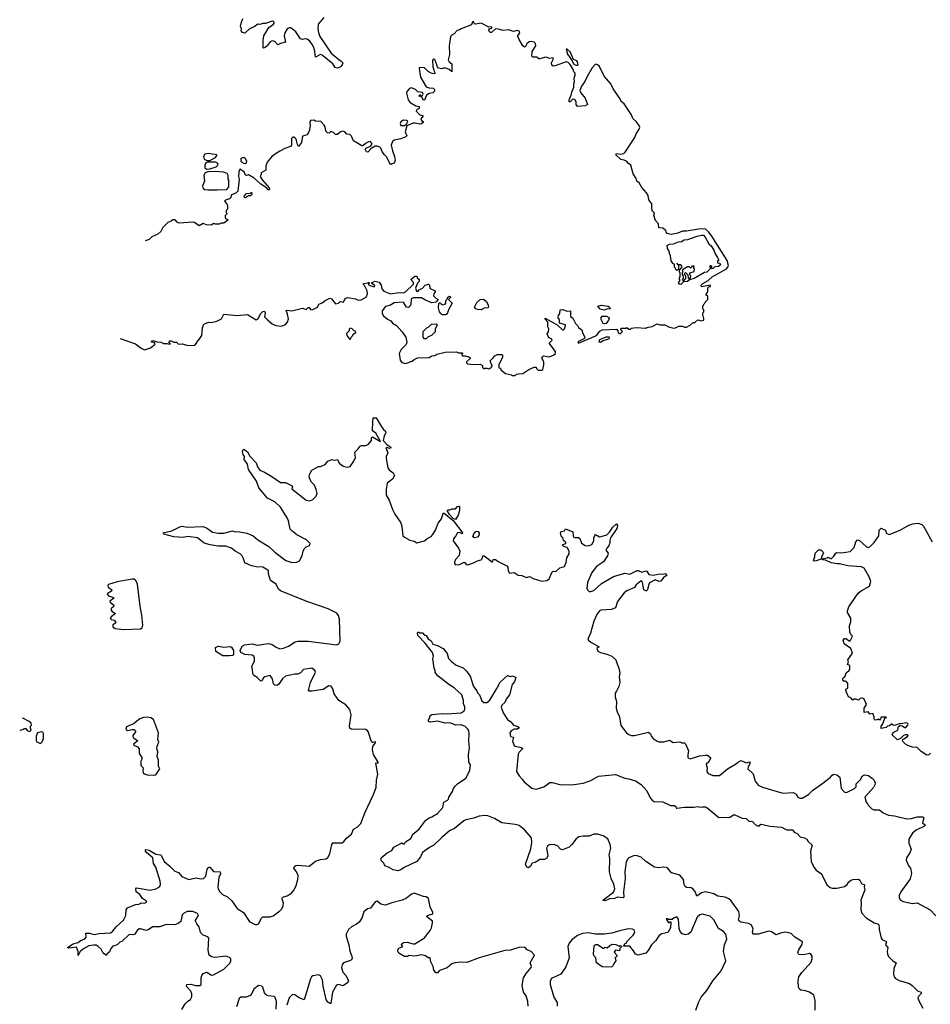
# Model space of a CAD drawing. Extents: x 2240384 to 2404287, y 351326 to 526670.
# Tile 24 of 256: x 2252476 to 2262103, y 404965 to 415372. Entities that reach past the tile are written whole.
import ezdxf

# ---------------------------------------------------------------- set-up
doc = ezdxf.new("R2010")
doc.units = 0

msp = doc.modelspace()

# ---------------------------------------------------------------- linework, layer by layer
at = {"layer": '0CON20XD'}
for points in [[(2257813, 415083), (2257797, 415097), (2257755, 415162), (2257742, 415195), (2257742, 415205), (2257762, 415228), (2257761, 415245), (2257755, 415252), (2257734, 415256), (2257695, 415248), (2257645, 415263), (2257585, 415259), (2257537, 415273), (2257506, 415274), (2257465, 415238), (2257455, 415238), (2257444, 415244), (2257437, 415265), (2257443, 415277), (2257468, 415282), (2257466, 415296), (2257435, 415292), (2257354, 415334), (2257295, 415323), (2257285, 415328), (2257275, 415348), (2257265, 415348), (2257251, 415319), (2257145, 415277), (2257125, 415263), (2257102, 415258), (2257069, 415221), (2257045, 415210), (2257032, 415195), (2257018, 415095), (2257021, 415005), (2257006, 414946), (2257016, 414926), (2257046, 414905), (2257045, 414820), (2257016, 414846), (2256980, 414860), (2256955, 414861), (2256935, 414854), (2256905, 414860), (2256894, 414875), (2256869, 414945), (2256855, 414957), (2256840, 414945), (2256844, 414874), (2256857, 414827), (2256870, 414805), (2256855, 414800), (2256825, 414808), (2256796, 414826), (2256755, 414862), (2256702, 414868), (2256698, 414855), (2256712, 414765), (2256775, 414663), (2256805, 414650), (2256848, 414648), (2256860, 414635), (2256863, 414615), (2256845, 414600), (2256805, 414591), (2256778, 414575), (2256755, 414520), (2256745, 414520), (2256725, 414560), (2256715, 414558), (2256698, 414565), (2256705, 414582), (2256725, 414568), (2256735, 414570), (2256741, 414585), (2256734, 414604), (2256685, 414608), (2256660, 414635), (2256635, 414646), (2256615, 414650), (2256596, 414644), (2256573, 414615), (2256567, 414595), (2256583, 414525), (2256605, 414498), (2256663, 414463), (2256700, 414455), (2256698, 414435), (2256671, 414419), (2256669, 414405), (2256705, 414366), (2256740, 414355), (2256716, 414325), (2256725, 414307), (2256743, 414295), (2256743, 414285), (2256725, 414271), (2256704, 414266), (2256658, 414278), (2256635, 414277), (2256570, 414250), (2256552, 414185), (2256570, 414145), (2256560, 414135), (2256505, 414114), (2256435, 414097), (2256417, 414083), (2256402, 414045), (2256417, 413985), (2256440, 413925), (2256447, 413885), (2256436, 413854), (2256415, 413850), (2256405, 413840), (2256395, 413842), (2256355, 413921), (2256328, 413948), (2256309, 413979), (2256295, 414015), (2256285, 414024), (2256255, 414036), (2256235, 414034), (2256191, 414009), (2256155, 413971), (2256144, 413974), (2256132, 413995), (2256137, 414013), (2256185, 414034), (2256201, 414055), (2256185, 414083), (2256165, 414081), (2256132, 414065), (2256105, 414038), (2256095, 414038), (2256005, 414093), (2255985, 414142), (2255965, 414158), (2255935, 414162), (2255915, 414187), (2255885, 414192), (2255865, 414183), (2255835, 414158), (2255815, 414160), (2255795, 414180), (2255775, 414188), (2255763, 414187), (2255747, 414173), (2255732, 414175), (2255714, 414195), (2255705, 414240), (2255696, 414256), (2255660, 414295), (2255605, 414300), (2255585, 414310), (2255550, 414305), (2255542, 414285), (2255547, 414245), (2255536, 414194), (2255514, 414156), (2255465, 414140), (2255454, 414075), (2255425, 414032), (2255412, 414052), (2255399, 414109), (2255375, 414130), (2255365, 414130), (2255350, 414115), (2255350, 414045), (2255338, 414032), (2255278, 414012), (2255225, 413983), (2255145, 413928), (2255093, 413867), (2255080, 413825), (2255078, 413782), (2255030, 413755), (2255030, 413735), (2255018, 413715), (2255044, 413675), (2255114, 413595), (2255118, 413585), (2255110, 413575), (2255103, 413573), (2255084, 413594), (2255025, 413635), (2254956, 413696), (2254895, 413731), (2254875, 413726), (2254865, 413730), (2254848, 413765), (2254805, 413793), (2254793, 413765), (2254790, 413715), (2254796, 413686), (2254782, 413558), (2254762, 413538), (2254715, 413522), (2254704, 413486), (2254695, 413477), (2254652, 413465), (2254640, 413455), (2254667, 413425), (2254672, 413405), (2254672, 413368), (2254660, 413355), (2254660, 413335), (2254670, 413325), (2254648, 413302), (2254650, 413275), (2254680, 413255), (2254635, 413222), (2254605, 413222), (2254585, 413210), (2254545, 413210), (2254525, 413218), (2254505, 413200), (2254452, 413202), (2254417, 413217), (2254375, 413192), (2254325, 413227), (2254305, 413233), (2254162, 413222), (2254141, 413231), (2254120, 413255), (2254095, 413258), (2254077, 413243), (2254041, 413229), (2253988, 413175), (2253967, 413133), (2253935, 413104), (2253873, 413077), (2253845, 413049), (2253804, 413034)], [(2255690, 415395), (2255632, 415325), (2255627, 415275), (2255636, 415236), (2255650, 415195), (2255769, 415019), (2255850, 414950), (2255876, 414935), (2255892, 414915), (2255887, 414895), (2255868, 414875), (2255835, 414860), (2255810, 414865), (2255788, 414905), (2255675, 414998), (2255655, 415004), (2255605, 414977), (2255598, 415035), (2255588, 415068), (2255573, 415105), (2255545, 415145), (2255515, 415166), (2255495, 415169), (2255465, 415163), (2255445, 415170), (2255395, 415244), (2255342, 415285), (2255325, 415286), (2255305, 415274), (2255278, 415232), (2255273, 415203), (2255286, 415134), (2255235, 415121), (2255205, 415107), (2255175, 415141), (2255145, 415150), (2255125, 415139), (2255094, 415095), (2255072, 415078), (2255055, 415070), (2255051, 415075), (2255051, 415155), (2255058, 415202), (2255111, 415289), (2255160, 415325), (2255166, 415336), (2255162, 415352), (2255145, 415358), (2255075, 415333), (2255045, 415333), (2255015, 415321), (2254995, 415324), (2254954, 415295), (2254905, 415274), (2254855, 415231), (2254830, 415235), (2254816, 415255), (2254821, 415275), (2254812, 415305), (2254816, 415335), (2254835, 415385)], [(2253540, 412004), (2253700, 411945), (2253759, 411899), (2253795, 411882), (2253860, 411905), (2253905, 411940), (2253907, 411947), (2253900, 411955), (2253870, 411965), (2253874, 411976), (2253898, 411978), (2253925, 411967), (2253972, 411962), (2253995, 411950), (2254035, 411950), (2254065, 411942), (2254070, 411945), (2254053, 411967), (2254062, 411978), (2254078, 411978), (2254105, 411963), (2254135, 411962), (2254155, 411942), (2254196, 411946), (2254255, 411930), (2254327, 411933), (2254350, 411955), (2254350, 411965), (2254375, 411990), (2254402, 412035), (2254408, 412115), (2254418, 412145), (2254431, 412159), (2254474, 412176), (2254505, 412173), (2254560, 412185), (2254609, 412211), (2254635, 412258), (2254775, 412247), (2254886, 412256), (2254975, 412198), (2254998, 412215), (2255024, 412266), (2255045, 412288), (2255065, 412290), (2255070, 412275), (2255063, 412233), (2255100, 412195), (2255147, 412157), (2255185, 412138), (2255245, 412133), (2255288, 412152), (2255307, 412175), (2255319, 412211), (2255309, 412259), (2255293, 412297), (2255305, 412302), (2255355, 412293), (2255465, 412323), (2255505, 412308), (2255525, 412330), (2255535, 412330), (2255555, 412306), (2255575, 412308), (2255623, 412335), (2255640, 412365), (2255675, 412381), (2255705, 412404), (2255755, 412429), (2255771, 412421), (2255815, 412370), (2255845, 412376), (2255865, 412392), (2255898, 412385), (2255916, 412424), (2255945, 412436), (2256025, 412421), (2256055, 412407), (2256088, 412412), (2256132, 412435), (2256142, 412445), (2256154, 412476), (2256150, 412505), (2256121, 412561), (2256108, 412575), (2256110, 412585), (2256155, 412590), (2256167, 412597), (2256170, 412585), (2256160, 412575), (2256170, 412565), (2256225, 412548), (2256232, 412555), (2256228, 412565), (2256200, 412585), (2256200, 412595), (2256235, 412609), (2256278, 412598), (2256297, 412567), (2256306, 412526), (2256325, 412503), (2256395, 412473), (2256485, 412488), (2256535, 412484), (2256555, 412494), (2256638, 412575), (2256640, 412595), (2256610, 412625), (2256655, 412660), (2256675, 412660), (2256680, 412645), (2256700, 412625), (2256700, 412605), (2256682, 412588), (2256662, 412535), (2256672, 412502), (2256685, 412500), (2256700, 412515), (2256736, 412534), (2256764, 412566), (2256797, 412577), (2256807, 412567), (2256808, 412555), (2256815, 412532), (2256868, 412505), (2256868, 412495), (2256853, 412475), (2256852, 412455), (2256875, 412430), (2256900, 412415), (2256875, 412388), (2256835, 412380), (2256765, 412408), (2256725, 412432), (2256635, 412432), (2256615, 412420), (2256613, 412365), (2256605, 412348), (2256585, 412330), (2256564, 412334), (2256539, 412379), (2256530, 412385), (2256435, 412378), (2256395, 412353), (2256345, 412340), (2256310, 412295), (2256310, 412265), (2256322, 412242), (2256366, 412206), (2256400, 412190), (2256418, 412165), (2256459, 412139), (2256516, 412076), (2256558, 412015), (2256568, 411965), (2256562, 411938), (2256508, 411885), (2256489, 411845), (2256499, 411775), (2256515, 411750), (2256555, 411738), (2256625, 411763), (2256645, 411780), (2256683, 411797), (2256805, 411802), (2256835, 411818), (2256865, 411822), (2256885, 411838), (2256975, 411857), (2257095, 411860), (2257115, 411850), (2257155, 411850), (2257160, 411845), (2257155, 411840), (2257150, 411835), (2257155, 411820), (2257185, 411820), (2257225, 411810), (2257238, 411798), (2257238, 411792), (2257200, 411755), (2257200, 411745), (2257210, 411735), (2257275, 411727), (2257345, 411730), (2257368, 411718), (2257370, 411695), (2257383, 411683), (2257395, 411690), (2257415, 411690), (2257435, 411680), (2257445, 411690), (2257458, 411692), (2257470, 411705), (2257460, 411715), (2257470, 411725), (2257460, 411735), (2257450, 411765), (2257481, 411799), (2257501, 411819), (2257525, 411832), (2257572, 411832), (2257582, 411822), (2257582, 411805), (2257540, 411725), (2257542, 411692), (2257558, 411688), (2257562, 411672), (2257613, 411633), (2257677, 411617), (2257685, 411610), (2257715, 411610), (2257730, 411625), (2257745, 411630), (2257795, 411632), (2257860, 411675), (2257915, 411698), (2257938, 411698), (2257940, 411685), (2257958, 411668), (2257995, 411668), (2258007, 411675), (2258016, 411725), (2258016, 411756), (2257998, 411795), (2258005, 411812), (2258015, 411820), (2258075, 411807), (2258120, 411825), (2258140, 411845), (2258140, 411865), (2258073, 411953), (2258107, 411985), (2258099, 411999), (2258071, 412011), (2258053, 412053), (2258067, 412073), (2258070, 412105), (2258060, 412125), (2258060, 412175), (2258030, 412205), (2258032, 412218), (2258158, 412148), (2258215, 412094), (2258225, 412094), (2258235, 412103), (2258245, 412140), (2258245, 412148), (2258182, 412165), (2258182, 412202), (2258170, 412215), (2258170, 412225), (2258174, 412245), (2258186, 412265), (2258190, 412305), (2258215, 412308), (2258265, 412290), (2258300, 412295), (2258300, 412235), (2258325, 412218), (2258352, 412162), (2258375, 412140), (2258385, 412120), (2258418, 412095), (2258430, 412055), (2258452, 412015), (2258447, 412003), (2258385, 411972), (2258378, 411965), (2258385, 411952), (2258575, 412033), (2258610, 412080), (2258635, 412094), (2258785, 412100), (2258800, 412085), (2258802, 412062), (2258825, 412052), (2258850, 412075), (2258830, 412095), (2258835, 412110), (2258885, 412110), (2258895, 412120), (2258915, 412100), (2258935, 412100), (2258945, 412110), (2258995, 412120), (2259095, 412110), (2259105, 412120), (2259162, 412128), (2259215, 412158), (2259245, 412148), (2259295, 412147), (2259345, 412122), (2259395, 412113), (2259415, 412117), (2259445, 412132), (2259485, 412132), (2259505, 412122), (2259525, 412122), (2259565, 412142), (2259595, 412170), (2259615, 412170), (2259645, 412200), (2259685, 412190), (2259710, 412195), (2259710, 412215), (2259698, 412255), (2259698, 412272), (2259710, 412285), (2259710, 412305), (2259700, 412315), (2259698, 412345), (2259712, 412368), (2259720, 412375), (2259722, 412388), (2259750, 412415), (2259750, 412445), (2259730, 412465), (2259750, 412495), (2259753, 412537), (2259762, 412548), (2259778, 412552), (2259780, 412565), (2259685, 412550), (2259680, 412565), (2259700, 412585), (2259756, 412614), (2259798, 412655), (2259950, 412740), (2259964, 412756), (2259969, 412775), (2259956, 412827), (2259792, 413085), (2259760, 413130), (2259725, 413157), (2259675, 413162), (2259525, 413137), (2259485, 413137), (2259435, 413117), (2259365, 413100), (2259322, 413112), (2259310, 413125), (2259308, 413148), (2259295, 413150), (2259277, 413167), (2259232, 413172), (2259230, 413215), (2259198, 413248), (2259182, 413305), (2259187, 413327), (2259163, 413353), (2259158, 413385), (2259160, 413425), (2259128, 413468), (2259120, 413515), (2259103, 413543), (2259055, 413600), (2259026, 413646), (2259000, 413665), (2258992, 413695), (2258963, 413743), (2258936, 413836), (2258911, 413851), (2258890, 413875), (2258867, 413887), (2258830, 413895), (2258780, 413945), (2258784, 413956), (2258825, 413951), (2258864, 413956), (2258879, 413971), (2258980, 414125), (2258994, 414166), (2259026, 414216), (2259031, 414235), (2259025, 414253), (2258995, 414297), (2258959, 414329), (2258944, 414365), (2258865, 414482), (2258836, 414506), (2258825, 414536), (2258750, 414640), (2258725, 414693), (2258656, 414776), (2258605, 414877), (2258585, 414896), (2258565, 414901), (2258528, 414862), (2258475, 414772), (2258451, 414719), (2258415, 414669), (2258399, 414625), (2258409, 414599), (2258455, 414544), (2258479, 414475), (2258455, 414460), (2258374, 414454), (2258358, 414475), (2258358, 414505), (2258345, 414530), (2258325, 414531), (2258296, 414504), (2258284, 414504), (2258284, 414525), (2258307, 414575), (2258313, 414607), (2258333, 414657), (2258333, 414693), (2258340, 414715), (2258338, 414755), (2258350, 414785), (2258350, 414805), (2258335, 414820), (2258327, 414847), (2258295, 414900), (2258275, 414920), (2258255, 414928), (2258137, 414883), (2258115, 414882), (2258103, 414893), (2258100, 414915), (2258115, 414950), (2258115, 414968), (2258075, 414960), (2258054, 414974), (2258035, 414977), (2257975, 414957), (2257965, 414958), (2257945, 414977), (2257900, 414975), (2257892, 414985), (2257893, 415037), (2257933, 415095), (2257930, 415120), (2257915, 415136), (2257882, 415142), (2257861, 415139), (2257836, 415115), (2257825, 415090), (2257813, 415083)], [(2258375, 414890), (2258380, 414895), (2258375, 414927), (2258365, 414938), (2258330, 414950), (2258295, 415031), (2258265, 415060), (2258255, 415060), (2258266, 415006), (2258318, 414938), (2258332, 414905), (2258355, 414890), (2258375, 414890)], [(2256504, 414254), (2256545, 414254), (2256565, 414268), (2256580, 414295), (2256565, 414308), (2256535, 414310), (2256507, 414293), (2256498, 414275), (2256504, 414254)], [(2254455, 413882), (2254485, 413883), (2254548, 413915), (2254562, 413935), (2254560, 413945), (2254467, 413957), (2254435, 413952), (2254421, 413925), (2254427, 413897), (2254455, 413882)], [(2254865, 413852), (2254875, 413860), (2254879, 413875), (2254865, 413901), (2254845, 413914), (2254814, 413906), (2254814, 413874), (2254845, 413856), (2254865, 413852)], [(2254455, 413792), (2254485, 413794), (2254552, 413815), (2254572, 413835), (2254573, 413845), (2254566, 413856), (2254545, 413866), (2254465, 413867), (2254445, 413859), (2254432, 413835), (2254435, 413805), (2254455, 413792)], [(2254465, 413573), (2254565, 413574), (2254665, 413578), (2254688, 413605), (2254688, 413675), (2254680, 413685), (2254680, 413725), (2254668, 413748), (2254631, 413761), (2254535, 413766), (2254465, 413765), (2254436, 413754), (2254422, 413728), (2254429, 413665), (2254408, 413615), (2254417, 413587), (2254435, 413578), (2254465, 413573)], [(2254865, 413490), (2254852, 413492), (2254850, 413505), (2254874, 413536), (2254915, 413540), (2254928, 413548), (2254930, 413525), (2254915, 413510), (2254895, 413510), (2254865, 413490)], [(2259465, 412574), (2259450, 412575), (2259442, 412585), (2259443, 412597), (2259460, 412615), (2259450, 412625), (2259450, 412645), (2259460, 412655), (2259460, 412695), (2259450, 412705), (2259450, 412725), (2259478, 412752), (2259480, 412765), (2259465, 412780), (2259440, 412780), (2259425, 412800), (2259422, 412792), (2259440, 412780), (2259440, 412735), (2259425, 412720), (2259412, 412732), (2259410, 412745), (2259400, 412755), (2259398, 412788), (2259385, 412790), (2259365, 412822), (2259357, 412877), (2259345, 412900), (2259342, 412925), (2259324, 412955), (2259321, 412985), (2259345, 413000), (2259387, 413003), (2259440, 413025), (2259472, 413028), (2259500, 413045), (2259540, 413050), (2259640, 413085), (2259685, 413096), (2259705, 413093), (2259723, 413075), (2259763, 413003), (2259785, 412982), (2259815, 412937), (2259828, 412898), (2259855, 412860), (2259868, 412832), (2259852, 412818), (2259852, 412802), (2259875, 412800), (2259890, 412785), (2259865, 412762), (2259825, 412760), (2259807, 412743), (2259795, 412740), (2259790, 412745), (2259798, 412758), (2259785, 412770), (2259775, 412770), (2259770, 412765), (2259780, 412755), (2259778, 412742), (2259740, 412705), (2259715, 412700), (2259608, 412635), (2259558, 412622), (2259535, 412604), (2259495, 412600), (2259465, 412574)], [(2259495, 412610), (2259520, 412635), (2259520, 412665), (2259500, 412685), (2259515, 412700), (2259540, 412675), (2259542, 412642), (2259555, 412630), (2259568, 412642), (2259570, 412665), (2259560, 412675), (2259560, 412695), (2259608, 412712), (2259610, 412735), (2259600, 412745), (2259608, 412768), (2259582, 412768), (2259575, 412750), (2259565, 412750), (2259555, 412760), (2259535, 412760), (2259482, 412728), (2259480, 412675), (2259490, 412665), (2259490, 412635), (2259480, 412625), (2259495, 412610)], [(2256975, 412254), (2256944, 412254), (2256927, 412265), (2256913, 412285), (2256903, 412325), (2256908, 412372), (2256915, 412380), (2256925, 412380), (2256932, 412365), (2256945, 412359), (2256976, 412364), (2256982, 412375), (2256980, 412405), (2256998, 412422), (2257000, 412435), (2257015, 412450), (2257026, 412446), (2257030, 412435), (2257010, 412415), (2257050, 412375), (2257008, 412305), (2257000, 412275), (2256985, 412257), (2256975, 412254)], [(2257355, 412304), (2257315, 412308), (2257298, 412315), (2257286, 412335), (2257308, 412382), (2257346, 412414), (2257378, 412418), (2257412, 412392), (2257430, 412355), (2257432, 412335), (2257425, 412328), (2257385, 412322), (2257355, 412304)], [(2258655, 412302), (2258612, 412312), (2258590, 412345), (2258625, 412356), (2258698, 412345), (2258712, 412335), (2258720, 412315), (2258685, 412312), (2258655, 412302)], [(2258655, 412156), (2258645, 412161), (2258622, 412202), (2258622, 412225), (2258635, 412240), (2258680, 412240), (2258704, 412225), (2258708, 412215), (2258700, 412195), (2258675, 412162), (2258655, 412156)], [(2255965, 411990), (2255978, 412002), (2255980, 412015), (2255997, 412033), (2256002, 412048), (2256030, 412065), (2256025, 412080), (2256012, 412082), (2255990, 412105), (2255975, 412110), (2255960, 412105), (2255960, 412085), (2255932, 412055), (2255933, 412033), (2255965, 411990)], [(2256775, 412000), (2256755, 412000), (2256740, 412015), (2256742, 412075), (2256780, 412115), (2256800, 412125), (2256830, 412155), (2256878, 412158), (2256890, 412145), (2256868, 412102), (2256867, 412073), (2256830, 412035), (2256795, 412020), (2256775, 412000)], [(2258615, 411962), (2258645, 411982), (2258705, 412000), (2258710, 412005), (2258708, 412018), (2258673, 412017), (2258605, 411988), (2258598, 411968), (2258615, 411962)], [(2253835, 405754), (2253813, 405747), (2253755, 405763), (2253738, 405762), (2253717, 405745), (2253694, 405706), (2253675, 405700), (2253635, 405702), (2253555, 405628), (2253535, 405621), (2253505, 405595), (2253461, 405579), (2253440, 405555), (2253425, 405520), (2253398, 405495), (2253395, 405482), (2253357, 405507), (2253339, 405549), (2253307, 405577), (2253285, 405589), (2253255, 405590), (2253207, 405583), (2253149, 405551), (2253116, 405524), (2253095, 405480), (2253094, 405525), (2253075, 405568), (2252995, 405558), (2252980, 405565), (2253043, 405605), (2253095, 405617), (2253115, 405636), (2253165, 405656), (2253178, 405675), (2253175, 405717), (2253215, 405717), (2253265, 405704), (2253317, 405713), (2253435, 405720), (2253456, 405734), (2253497, 405785), (2253573, 405855), (2253597, 405905), (2253602, 405965), (2253617, 405985), (2253699, 406021), (2253736, 406024), (2253765, 406036), (2253795, 406034), (2253818, 406045), (2253818, 406055), (2253775, 406083), (2253746, 406125), (2253709, 406155), (2253704, 406185), (2253712, 406195), (2253855, 406171), (2253915, 406184), (2253954, 406206), (2253962, 406218), (2253966, 406235), (2253961, 406265), (2253915, 406415), (2253892, 406455), (2253885, 406513), (2253821, 406565), (2253806, 406585), (2253805, 406598), (2253815, 406602), (2253845, 406595), (2253915, 406551), (2253966, 406546), (2253976, 406536), (2254003, 406475), (2254064, 406424), (2254115, 406373), (2254155, 406358), (2254192, 406315), (2254265, 406283), (2254343, 406303), (2254395, 406292), (2254418, 406295), (2254445, 406318), (2254458, 406395), (2254475, 406413), (2254485, 406414), (2254525, 406369), (2254596, 406366), (2254598, 406345), (2254582, 406305), (2254571, 406205), (2254574, 406185), (2254591, 406155), (2254620, 406125), (2254672, 406102), (2254720, 406060), (2254777, 405977), (2254844, 405935), (2254901, 405845), (2254915, 405832), (2254965, 405809), (2254985, 405807), (2255000, 405815), (2255031, 405875), (2255045, 405889), (2255125, 405890), (2255155, 405900), (2255225, 405952), (2255247, 405975), (2255261, 406005), (2255264, 406034), (2255250, 406075), (2255252, 406088), (2255265, 406102), (2255305, 406111), (2255350, 406140), (2255379, 406175), (2255398, 406222), (2255416, 406285), (2255419, 406325), (2255402, 406365), (2255376, 406405), (2255380, 406420), (2255395, 406432), (2255415, 406437), (2255535, 406426), (2255605, 406479), (2255655, 406496), (2255715, 406504), (2255735, 406518), (2255756, 406554), (2255776, 406654), (2255785, 406673), (2255885, 406671), (2255904, 406686), (2255935, 406725), (2255984, 406765), (2256005, 406816), (2256045, 406838), (2256082, 406875), (2256127, 406995), (2256213, 407177), (2256245, 407255), (2256249, 407335), (2256262, 407398), (2256240, 407515), (2256245, 407522), (2256266, 407514), (2256266, 407524), (2256218, 407605), (2256206, 407655), (2256211, 407689), (2256242, 407735), (2256235, 407740), (2256205, 407734), (2256195, 407740), (2256160, 407850), (2256147, 407867), (2256125, 407872), (2256005, 407868), (2255979, 407875), (2255968, 407885), (2255964, 407905), (2255982, 408025), (2255965, 408081), (2255925, 408131), (2255851, 408175), (2255800, 408245), (2255785, 408300), (2255769, 408329), (2255745, 408330), (2255685, 408294), (2255565, 408274), (2255536, 408276), (2255530, 408285), (2255534, 408296), (2255550, 408365), (2255603, 408475), (2255598, 408495), (2255565, 408517), (2255476, 408504), (2255445, 408470), (2255415, 408454), (2255385, 408453), (2255286, 408434), (2255255, 408407), (2255213, 408347), (2255195, 408336), (2255175, 408337), (2255161, 408351), (2255148, 408405), (2255125, 408442), (2255068, 408425), (2255055, 408417), (2255036, 408385), (2255025, 408381), (2254985, 408419), (2254950, 408440), (2254940, 408460), (2254939, 408505), (2254931, 408535), (2254958, 408595), (2254958, 408628), (2254950, 408645), (2254935, 408654), (2254855, 408664), (2254815, 408682), (2254806, 408705), (2254828, 408752), (2254854, 408766), (2254935, 408774), (2254985, 408762), (2255105, 408779), (2255145, 408769), (2255189, 408739), (2255225, 408724), (2255265, 408728), (2255318, 408752), (2255387, 408795), (2255415, 408802), (2255525, 408804), (2255825, 408763), (2255851, 408775), (2255863, 408805), (2255858, 409035), (2255848, 409075), (2255830, 409100), (2255736, 409146), (2255512, 409222), (2255235, 409334), (2255212, 409352), (2255186, 409406), (2255129, 409445), (2255108, 409515), (2255106, 409545), (2255098, 409555), (2255046, 409585), (2254975, 409589), (2254928, 409598), (2254855, 409632), (2254839, 409685), (2254827, 409705), (2254807, 409725), (2254755, 409755), (2254715, 409788), (2254655, 409809), (2254575, 409809), (2254491, 409821), (2254425, 409840), (2254355, 409897), (2254255, 409910), (2254205, 409898), (2254105, 409905), (2254000, 409935), (2253993, 409947), (2254085, 409969), (2254169, 410011), (2254195, 410020), (2254245, 410008), (2254414, 410014), (2254451, 410001), (2254515, 409956), (2254575, 409944), (2254635, 409946), (2254725, 409970), (2254755, 409960), (2254786, 409964), (2254876, 409946), (2254946, 409916), (2254995, 409874), (2255109, 409805), (2255175, 409745), (2255290, 409655), (2255355, 409634), (2255405, 409640), (2255436, 409654), (2255462, 409705), (2255474, 409756), (2255485, 409780), (2255505, 409800), (2255540, 409815), (2255548, 409835), (2255510, 409875), (2255406, 409926), (2255352, 409968), (2255336, 409986), (2255319, 410075), (2255305, 410108), (2255235, 410220), (2255173, 410275), (2255096, 410316), (2255004, 410425), (2254980, 410495), (2254895, 410618), (2254884, 410675), (2254850, 410725), (2254852, 410755), (2254838, 410775), (2254831, 410805), (2254835, 410823), (2254845, 410833), (2254885, 410806), (2254908, 410758), (2254975, 410688), (2254991, 410645), (2255015, 410612), (2255065, 410591), (2255141, 410545), (2255235, 410479), (2255285, 410479), (2255358, 410445), (2255362, 410435), (2255354, 410415), (2255505, 410294), (2255545, 410287), (2255575, 410300), (2255610, 410335), (2255620, 410365), (2255612, 410405), (2255593, 410453), (2255559, 410489), (2255538, 410535), (2255540, 410565), (2255565, 410610), (2255635, 410648), (2255655, 410650), (2255705, 410672), (2255734, 410706), (2255775, 410722), (2255805, 410718), (2255835, 410722), (2255855, 410683), (2255895, 410652), (2255945, 410643), (2255969, 410651), (2256010, 410705), (2256027, 410745), (2256018, 410802), (2256054, 410836), (2256074, 410866), (2256089, 410871), (2256135, 410870), (2256165, 410886), (2256196, 410924), (2256196, 410955), (2256205, 410964), (2256290, 410915), (2256240, 411000), (2256207, 411025), (2256209, 411125), (2256213, 411165), (2256246, 411165), (2256298, 411075), (2256322, 411042), (2256345, 411024), (2256348, 411005), (2256328, 410975), (2256319, 410925), (2256360, 410880), (2256396, 410856), (2256399, 410845), (2256385, 410839), (2256355, 410850), (2256348, 410845), (2256368, 410795), (2256350, 410755), (2256351, 410735), (2256369, 410635), (2256382, 410615), (2256424, 410584), (2256438, 410555), (2256418, 410515), (2256362, 410475), (2256349, 410409), (2256352, 410345), (2256384, 410294), (2256419, 410195), (2256443, 410145), (2256504, 410054), (2256517, 410015), (2256528, 409918), (2256543, 409903), (2256602, 409872), (2256645, 409860), (2256675, 409843), (2256756, 409864), (2256785, 409887), (2256825, 409908), (2256845, 409932), (2256873, 409975), (2256899, 410051), (2256934, 410096), (2256952, 410155), (2256965, 410156), (2257059, 410079), (2257162, 409945), (2257155, 409938), (2257125, 409952), (2257105, 409950), (2257088, 409915), (2257063, 409885), (2257058, 409865), (2257117, 409785), (2257129, 409755), (2257121, 409709), (2257083, 409667), (2257073, 409637), (2257073, 409623), (2257085, 409610), (2257125, 409612), (2257175, 409637), (2257185, 409632), (2257195, 409612), (2257215, 409610), (2257275, 409630), (2257315, 409652), (2257355, 409662), (2257366, 409674), (2257372, 409705), (2257385, 409707), (2257475, 409640), (2257482, 409668), (2257505, 409668), (2257535, 409644), (2257625, 409598), (2257638, 409585), (2257642, 409545), (2257655, 409522), (2257705, 409528), (2257745, 409502), (2257786, 409496), (2257835, 409477), (2257865, 409486), (2257905, 409464), (2257997, 409437), (2258050, 409445), (2258075, 409463), (2258105, 409537), (2258115, 409543), (2258145, 409539), (2258185, 409577), (2258236, 409594), (2258253, 409635), (2258262, 409685), (2258284, 409726), (2258286, 409755), (2258265, 409792), (2258230, 409805), (2258220, 409815), (2258220, 409825), (2258250, 409835), (2258250, 409845), (2258226, 409866), (2258220, 409895), (2258201, 409915), (2258194, 409945), (2258205, 409962), (2258235, 409970), (2258245, 409990), (2258325, 409958), (2258327, 409917), (2258334, 409904), (2258345, 409898), (2258385, 409900), (2258397, 409887), (2258415, 409840), (2258455, 409813), (2258485, 409810), (2258526, 409824), (2258547, 409865), (2258547, 409895), (2258555, 409920), (2258565, 409930), (2258605, 409907), (2258625, 409908), (2258685, 409927), (2258715, 409959), (2258745, 410005), (2258785, 410042), (2258795, 410025), (2258788, 409995), (2258722, 409895), (2258714, 409866)], [(2257085, 410088), (2257060, 410100), (2257021, 410141), (2256997, 410185), (2257005, 410193), (2257025, 410190), (2257048, 410202), (2257085, 410203), (2257105, 410227), (2257119, 410229), (2257127, 410225), (2257126, 410185), (2257110, 410135), (2257085, 410088)], [(2262105, 407620), (2262087, 407603), (2262065, 407600), (2262007, 407637), (2261965, 407680), (2261915, 407682), (2261865, 407700), (2261840, 407715), (2261815, 407740), (2261810, 407755), (2261812, 407768), (2261825, 407770), (2261862, 407795), (2261868, 407805), (2261863, 407813), (2261840, 407815), (2261820, 407805), (2261787, 407773), (2261755, 407760), (2261700, 407815), (2261712, 407838), (2261759, 407861), (2261767, 407903), (2261785, 407912), (2261805, 407910), (2261835, 407892), (2261845, 407892), (2261866, 407914), (2261869, 407925), (2261864, 407934), (2261845, 407939), (2261795, 407928), (2261775, 407930), (2261736, 407914), (2261715, 407912), (2261695, 407928), (2261672, 407908), (2261650, 407905), (2261635, 407890), (2261585, 407882), (2261582, 407905), (2261597, 407923), (2261622, 407988), (2261640, 407995), (2261635, 408000), (2261585, 408000), (2261578, 407982), (2261565, 407970), (2261558, 407978), (2261525, 407970), (2261515, 407972), (2261508, 407985), (2261508, 408005), (2261495, 408040), (2261463, 408033), (2261445, 408058), (2261405, 408048), (2261404, 408096), (2261427, 408135), (2261405, 408190), (2261385, 408202), (2261363, 408197), (2261345, 408180), (2261315, 408192), (2261298, 408192), (2261285, 408180), (2261263, 408203), (2261240, 408215), (2261213, 408273), (2261210, 408295), (2261230, 408305), (2261233, 408355), (2261221, 408371), (2261202, 408382), (2261182, 408382), (2261180, 408405), (2261182, 408415), (2261198, 408425), (2261217, 408473), (2261241, 408489), (2261254, 408505), (2261252, 408545), (2261228, 408558), (2261237, 408585), (2261230, 408605), (2261282, 408675), (2261264, 408725), (2261194, 408774), (2261182, 408815), (2261195, 408830), (2261211, 408831), (2261245, 408806), (2261255, 408807), (2261280, 408855), (2261265, 408870), (2261253, 408895), (2261250, 408965), (2261262, 409008), (2261262, 409045), (2261228, 409105), (2261228, 409125), (2261242, 409165), (2261340, 409310), (2261372, 409335), (2261462, 409385), (2261476, 409435), (2261458, 409485), (2261404, 409575), (2261375, 409589), (2261230, 409600), (2261145, 409621), (2261115, 409620), (2261055, 409633), (2260995, 409658), (2260965, 409662), (2260962, 409668), (2260974, 409676), (2261017, 409683), (2261025, 409690), (2261055, 409673), (2261085, 409702), (2261103, 409735), (2261115, 409741), (2261165, 409738), (2261255, 409751), (2261297, 409793), (2261316, 409854), (2261335, 409873), (2261355, 409867), (2261425, 409804), (2261445, 409794), (2261465, 409801), (2261510, 409845), (2261558, 409915), (2261564, 409975), (2261585, 409996), (2261628, 409978), (2261637, 409945), (2261668, 409932), (2261785, 409977), (2261875, 410030), (2261920, 410045), (2261975, 410052), (2262015, 410036), (2262030, 410020), (2262122, 409852)], [(2257285, 409896), (2257267, 409905), (2257280, 409950), (2257303, 409967), (2257322, 409962), (2257334, 409945), (2257331, 409919), (2257315, 409904), (2257285, 409896)], [(2258714, 409866), (2258716, 409845), (2258705, 409810), (2258683, 409787), (2258673, 409765), (2258698, 409735), (2258690, 409705), (2258648, 409642), (2258575, 409592), (2258525, 409528), (2258478, 409425), (2258472, 409365), (2258480, 409345), (2258495, 409330), (2258515, 409328), (2258545, 409338), (2258628, 409412), (2258755, 409487), (2258875, 409523), (2258925, 409512), (2259005, 409552), (2259015, 409552), (2259055, 409531), (2259095, 409547), (2259105, 409542), (2259129, 409509), (2259175, 409500), (2259245, 409516), (2259285, 409511), (2259305, 409520), (2259318, 409505), (2259312, 409495), (2259283, 409477), (2259255, 409439), (2259235, 409434), (2259195, 409450), (2259135, 409419), (2259126, 409404), (2259115, 409350), (2259105, 409336), (2259096, 409334), (2259076, 409346), (2259061, 409425), (2259055, 409437), (2259045, 409440), (2258995, 409400), (2258975, 409372), (2258895, 409336), (2258867, 409313), (2258798, 409222), (2258775, 409154), (2258732, 409138), (2258619, 409131), (2258605, 409124), (2258578, 409085), (2258546, 409015), (2258512, 408888), (2258484, 408825), (2258488, 408815), (2258515, 408792), (2258602, 408745), (2258578, 408725), (2258587, 408697), (2258615, 408683), (2258685, 408667), (2258735, 408644), (2258777, 408607), (2258814, 408505), (2258820, 408465), (2258813, 408425), (2258821, 408365), (2258811, 408325), (2258786, 408274), (2258771, 408255), (2258770, 408215), (2258787, 408165), (2258781, 408095), (2258791, 408055), (2258819, 408005), (2258832, 407912), (2258893, 407835), (2258915, 407817), (2258945, 407806), (2258975, 407806), (2259125, 407840), (2259144, 407824), (2259156, 407796), (2259173, 407775), (2259215, 407747), (2259235, 407740), (2259285, 407741), (2259345, 407757), (2259385, 407733), (2259455, 407738), (2259478, 407728), (2259505, 407728), (2259515, 407720), (2259546, 407646), (2259539, 407605), (2259540, 407575), (2259546, 407566), (2259565, 407561), (2259665, 407590), (2259725, 407599), (2259747, 407597), (2259780, 407575), (2259781, 407565), (2259761, 407529), (2259734, 407505), (2259744, 407465), (2259741, 407425), (2259754, 407404), (2259805, 407383), (2259875, 407383), (2259960, 407455), (2260042, 407502), (2260065, 407522), (2260105, 407541), (2260155, 407519), (2260197, 407527), (2260200, 407515), (2260176, 407475), (2260173, 407455), (2260231, 407401), (2260252, 407322), (2260283, 407283), (2260329, 407259), (2260544, 407196), (2260655, 407203), (2260686, 407186), (2260702, 407155), (2260725, 407144), (2260750, 407145), (2260815, 407183), (2260858, 407225), (2260968, 407302), (2261047, 407365), (2261065, 407388), (2261084, 407396), (2261115, 407392), (2261146, 407366), (2261160, 407245), (2261191, 407211), (2261205, 407203), (2261225, 407207), (2261303, 407247), (2261318, 407265), (2261318, 407295), (2261368, 407345), (2261384, 407376), (2261408, 407392), (2261428, 407388), (2261450, 407385), (2261470, 407365), (2261490, 407355), (2261507, 407337), (2261520, 407305), (2261518, 407285), (2261504, 407256), (2261412, 407155), (2261425, 407100), (2261440, 407085), (2261445, 407070), (2261485, 407030), (2261505, 407022), (2261565, 407020), (2261605, 406988), (2261660, 406965), (2261726, 406956), (2261855, 406924), (2261905, 406930), (2261965, 406947), (2262025, 406947), (2262036, 406936), (2262022, 406885), (2262042, 406865), (2262048, 406855), (2262043, 406847), (2261954, 406806), (2261916, 406774), (2261875, 406710), (2261877, 406667), (2261900, 406605), (2261887, 406565), (2261853, 406515), (2261847, 406487), (2261876, 406426), (2261893, 406405), (2261906, 406346), (2261890, 406290), (2261790, 406155), (2261773, 406115), (2261774, 406094), (2261785, 406070), (2261815, 406053), (2261915, 406030), (2261966, 406036), (2262102, 405965), (2262162, 405902)], [(2260875, 409648), (2260868, 409655), (2260884, 409695), (2260886, 409735), (2260921, 409769), (2260945, 409770), (2260971, 409745), (2260974, 409735), (2260952, 409695), (2260952, 409675), (2260940, 409665), (2260895, 409654), (2260875, 409648)], [(2253575, 408926), (2253755, 408933), (2253771, 408945), (2253777, 408973), (2253768, 409078), (2253749, 409175), (2253721, 409405), (2253705, 409445), (2253688, 409458), (2253665, 409460), (2253505, 409430), (2253415, 409402), (2253408, 409395), (2253412, 409375), (2253450, 409345), (2253445, 409332), (2253402, 409305), (2253403, 409295), (2253415, 409284), (2253468, 409265), (2253468, 409255), (2253430, 409225), (2253434, 409214), (2253472, 409185), (2253468, 409165), (2253447, 409153), (2253440, 409135), (2253455, 409118), (2253490, 409095), (2253448, 409065), (2253432, 409045), (2253444, 409034), (2253475, 409027), (2253488, 409015), (2253488, 408995), (2253462, 408975), (2253460, 408955), (2253485, 408938), (2253575, 408926)], [(2259593, 406185), (2259575, 406195), (2259525, 406201), (2259512, 406212), (2259502, 406232), (2259493, 406285), (2259455, 406331), (2259367, 406355), (2259325, 406407), (2259287, 406413), (2259225, 406407), (2259186, 406416), (2259095, 406475), (2259045, 406520), (2258995, 406538), (2258965, 406535), (2258916, 406514), (2258905, 406504), (2258889, 406471), (2258873, 406367), (2258877, 406295), (2258859, 406155), (2258863, 406097), (2258855, 406092), (2258795, 406099), (2258765, 406083), (2258711, 406079), (2258665, 406060), (2258640, 406065), (2258755, 406151), (2258767, 406185), (2258756, 406236), (2258729, 406295), (2258711, 406365), (2258716, 406505), (2258708, 406545), (2258724, 406615), (2258718, 406655), (2258694, 406714), (2258646, 406745), (2258585, 406763), (2258545, 406765), (2258495, 406742), (2258435, 406742), (2258386, 406734), (2258358, 406715), (2258315, 406654), (2258285, 406626), (2258215, 406599), (2258195, 406606), (2258166, 406635), (2258125, 406654), (2258075, 406651), (2258055, 406635), (2258046, 406615), (2258059, 406535), (2258049, 406511), (2258025, 406497), (2257975, 406494), (2257925, 406463), (2257895, 406456), (2257876, 406425), (2257855, 406407), (2257838, 406415), (2257824, 406445), (2257881, 406610), (2257892, 406675), (2257886, 406726), (2257817, 406805), (2257755, 406855), (2257715, 406867), (2257575, 406882), (2257495, 406930), (2257425, 406957), (2257395, 406961), (2257335, 406955), (2257277, 406933), (2257194, 406916), (2257171, 406905), (2257072, 406825), (2257021, 406799), (2256940, 406730), (2256855, 406648), (2256807, 406623), (2256735, 406568), (2256714, 406525), (2256675, 406475), (2256542, 406412), (2256505, 406386), (2256475, 406376), (2256424, 406385), (2256375, 406416), (2256335, 406428), (2256325, 406458), (2256297, 406485), (2256294, 406505), (2256299, 406515), (2256360, 406565), (2256410, 406590), (2256431, 406625), (2256445, 406634), (2256515, 406672), (2256535, 406660), (2256545, 406662), (2256556, 406684), (2256613, 406717), (2256634, 406765), (2256699, 406815), (2256765, 406908), (2256805, 406936), (2256834, 406946), (2256895, 406983), (2256948, 407045), (2256959, 407101), (2256998, 407122), (2257009, 407135), (2257014, 407156), (2257053, 407215), (2257064, 407245), (2257083, 407275), (2257105, 407297), (2257193, 407355), (2257235, 407437), (2257243, 407495), (2257223, 407525), (2257221, 407605), (2257232, 407675), (2257226, 407745), (2257229, 407825), (2257224, 407855), (2257213, 407875), (2257185, 407902), (2257145, 407918), (2257086, 407914), (2257025, 407939), (2256975, 407935), (2256895, 407957), (2256819, 407949), (2256799, 407955), (2256797, 407973), (2256812, 407995), (2256812, 408015), (2256835, 408030), (2256945, 408040), (2256995, 408035), (2257145, 408046), (2257174, 408066), (2257182, 408085), (2257182, 408105), (2257168, 408145), (2257169, 408175), (2257150, 408235), (2257070, 408310), (2257014, 408345), (2256900, 408435), (2256879, 408459), (2256870, 408475), (2256870, 408495), (2256857, 408517), (2256844, 408615), (2256850, 408645), (2256842, 408685), (2256763, 408783), (2256685, 408863), (2256681, 408889), (2256685, 408900), (2256695, 408900), (2256703, 408893), (2256735, 408890), (2256755, 408868), (2256775, 408862), (2256795, 408828), (2256826, 408806), (2256845, 408773), (2256895, 408756), (2256952, 408725), (2256995, 408673), (2257011, 408621), (2257044, 408584), (2257090, 408550), (2257165, 408523), (2257201, 408485), (2257238, 408435), (2257274, 408324), (2257308, 408278), (2257316, 408256), (2257337, 408235), (2257363, 408173), (2257384, 408154), (2257414, 408156), (2257445, 408179), (2257522, 408302), (2257555, 408370), (2257635, 408442), (2257665, 408430), (2257687, 408437), (2257720, 408420), (2257709, 408375), (2257683, 408347), (2257655, 408235), (2257620, 408190), (2257604, 408155), (2257572, 408128), (2257568, 408105), (2257589, 408045), (2257634, 407975), (2257670, 407950), (2257696, 407916), (2257736, 407906), (2257752, 407895), (2257752, 407885), (2257738, 407872), (2257705, 407873), (2257672, 407855), (2257658, 407835), (2257664, 407794), (2257697, 407787), (2257687, 407747), (2257705, 407700), (2257713, 407693), (2257765, 407683), (2257792, 407672), (2257792, 407665), (2257755, 407630), (2257745, 407610), (2257728, 407425), (2257755, 407380), (2257790, 407345), (2257810, 407315), (2257890, 407250), (2257935, 407238), (2258016, 407264), (2258081, 407309), (2258105, 407310), (2258185, 407290), (2258315, 407286), (2258435, 407304), (2258515, 407332), (2258595, 407376), (2258775, 407394), (2258875, 407354), (2258915, 407349), (2258985, 407328), (2259047, 407287), (2259102, 407225), (2259144, 407145), (2259162, 407122), (2259185, 407108), (2259275, 407104), (2259355, 407068), (2259400, 407065), (2259412, 407055), (2259415, 407040), (2259425, 407038), (2259505, 407050), (2259605, 407048), (2259645, 407056), (2259675, 407048), (2259696, 407054), (2259725, 407053), (2259741, 407045), (2259845, 406956), (2259869, 406939), (2259905, 406944), (2259965, 406938), (2259985, 406943), (2260022, 406968), (2260035, 406969), (2260115, 406931), (2260155, 406929), (2260185, 406902), (2260225, 406898), (2260252, 406865), (2260275, 406850), (2260297, 406853), (2260312, 406868), (2260333, 406867), (2260405, 406847), (2260529, 406839), (2260585, 406811), (2260645, 406809), (2260664, 406784), (2260695, 406771), (2260726, 406736), (2260772, 406725), (2260799, 406709), (2260812, 406685), (2260856, 406646), (2260838, 406585), (2260842, 406475), (2260872, 406415), (2260895, 406383), (2260942, 406352), (2260961, 406331), (2261008, 406228), (2261045, 406201), (2261064, 406194), (2261115, 406192), (2261195, 406211), (2261225, 406232), (2261241, 406259), (2261260, 406275), (2261283, 406283), (2261345, 406287), (2261358, 406278), (2261375, 406243), (2261408, 406228), (2261403, 406205), (2261411, 406175), (2261370, 406065), (2261374, 406035), (2261368, 405965), (2261378, 405928), (2261425, 405878), (2261508, 405828), (2261554, 405814), (2261564, 405785), (2261561, 405755), (2261584, 405665), (2261598, 405648), (2261634, 405634), (2261640, 405625), (2261630, 405595), (2261654, 405565), (2261646, 405525), (2261649, 405495), (2261661, 405471), (2261707, 405425), (2261742, 405405), (2261716, 405345), (2261714, 405285), (2261722, 405255), (2261737, 405237), (2261775, 405216), (2261884, 405184), (2261912, 405165), (2261967, 405107), (2262005, 405094), (2262012, 405085), (2261975, 405045), (2261972, 405032), (2261984, 404995), (2262023, 404923)], [(2254695, 408648), (2254625, 408650), (2254550, 408695), (2254548, 408735), (2254575, 408751), (2254635, 408741), (2254705, 408748), (2254715, 408741), (2254735, 408705), (2254735, 408665), (2254725, 408653), (2254695, 408648)], [(2252476, 407866), (2252486, 407864), (2252516, 407874), (2252525, 407882), (2252542, 407882), (2252555, 407860), (2252585, 407850), (2252598, 407862), (2252590, 407885), (2252590, 407905), (2252600, 407915), (2252598, 407935), (2252577, 407955), (2252511, 407991), (2252509, 407994)], [(2253895, 407386), (2253915, 407391), (2253958, 407455), (2253942, 407482), (2253943, 407545), (2253931, 407585), (2253936, 407635), (2253926, 407666), (2253929, 407695), (2253946, 407735), (2253937, 407765), (2253943, 407835), (2253892, 407975), (2253863, 407993), (2253825, 407999), (2253784, 407996), (2253748, 407982), (2253681, 407929), (2253605, 407897), (2253598, 407875), (2253615, 407860), (2253665, 407870), (2253685, 407868), (2253700, 407855), (2253700, 407845), (2253673, 407807), (2253672, 407795), (2253681, 407781), (2253720, 407755), (2253716, 407744), (2253680, 407715), (2253684, 407704), (2253720, 407685), (2253740, 407665), (2253740, 407615), (2253768, 407575), (2253768, 407555), (2253758, 407535), (2253758, 407495), (2253760, 407485), (2253780, 407465), (2253778, 407435), (2253783, 407413), (2253795, 407402), (2253825, 407392), (2253895, 407386)], [(2252695, 407722), (2252715, 407738), (2252729, 407775), (2252728, 407828), (2252721, 407841), (2252705, 407846), (2252666, 407834), (2252651, 407799), (2252652, 407755), (2252659, 407739), (2252695, 407722)], [(2260886, 404905), (2260887, 405007), (2260871, 405061), (2260825, 405095), (2260785, 405108), (2260733, 405113), (2260719, 405125), (2260710, 405145), (2260706, 405215), (2260715, 405255), (2260745, 405302), (2260845, 405412), (2260856, 405445), (2260854, 405474), (2260843, 405493), (2260825, 405502), (2260765, 405487), (2260715, 405490), (2260703, 405513), (2260709, 405535), (2260750, 405600), (2260751, 405625), (2260671, 405675), (2260632, 405712), (2260575, 405726), (2260531, 405719), (2260475, 405701), (2260425, 405731), (2260395, 405739), (2260285, 405708), (2260235, 405708), (2260224, 405724), (2260232, 405765), (2260211, 405805), (2260181, 405821), (2260099, 405835), (2260079, 405849), (2260076, 405856), (2260087, 405905), (2260080, 405945), (2259998, 406058), (2259975, 406081), (2259935, 406098), (2259857, 406107), (2259815, 406132), (2259725, 406154), (2259686, 406145), (2259635, 406109), (2259617, 406157), (2259593, 406185)], [(2257853, 404945), (2257850, 404995), (2257830, 405055), (2257804, 405095), (2257789, 405165), (2257802, 405245), (2257830, 405290), (2257884, 405356), (2257887, 405365), (2257872, 405405), (2257918, 405485), (2257883, 405523), (2257842, 405542), (2257820, 405565), (2257765, 405570), (2257665, 405539), (2257605, 405534), (2257335, 405458), (2257205, 405408), (2257145, 405412), (2257075, 405403), (2257045, 405393), (2256995, 405351), (2256915, 405322), (2256892, 405298), (2256875, 405299), (2256867, 405307), (2256854, 405325), (2256848, 405365), (2256824, 405415), (2256817, 405457), (2256795, 405456), (2256765, 405478), (2256725, 405489), (2256655, 405473), (2256595, 405480), (2256575, 405471), (2256545, 405470), (2256485, 405506), (2256471, 405535), (2256485, 405560), (2256528, 405575), (2256513, 405595), (2256517, 405605), (2256535, 405620), (2256572, 405622), (2256635, 405604), (2256655, 405606), (2256755, 405667), (2256815, 405744), (2256830, 405775), (2256841, 405825), (2256839, 405845), (2256778, 405895), (2256786, 405904), (2256833, 405917), (2256843, 405925), (2256843, 405935), (2256816, 405994), (2256797, 406085), (2256775, 406100), (2256745, 406103), (2256645, 406140), (2256619, 406131), (2256565, 406086), (2256518, 406065), (2256412, 406038), (2256345, 406014), (2256294, 406024), (2256255, 406054), (2256235, 406049), (2256185, 405980), (2256154, 405976), (2256115, 405941), (2256092, 405875), (2256065, 405835), (2256038, 405812), (2255983, 405785), (2255951, 405755), (2255928, 405705), (2255928, 405685), (2255957, 405595), (2255967, 405527), (2255986, 405475), (2255990, 405445), (2255972, 405428), (2255901, 405405), (2255885, 405383), (2255879, 405355), (2255894, 405304), (2255927, 405267), (2255954, 405215), (2255944, 405195), (2255895, 405159), (2255845, 405174), (2255825, 405167), (2255784, 405095), (2255765, 404972), (2255755, 404972), (2255735, 404988), (2255717, 405017), (2255684, 405156), (2255678, 405225), (2255655, 405267), (2255635, 405278), (2255575, 405267), (2255560, 405255), (2255550, 405235), (2255485, 405012), (2255425, 405037), (2255385, 405066), (2255362, 405068), (2255325, 405033), (2255302, 404955)], [(2254190, 404910), (2254225, 404969), (2254252, 404998), (2254283, 405017), (2254297, 405045), (2254297, 405075), (2254284, 405104), (2254238, 405155), (2254244, 405176), (2254285, 405178), (2254335, 405164), (2254382, 405165), (2254394, 405176), (2254396, 405245), (2254401, 405269), (2254415, 405290), (2254455, 405306), (2254504, 405274), (2254525, 405277), (2254634, 405335), (2254700, 405405), (2254709, 405425), (2254708, 405445), (2254695, 405460), (2254660, 405475), (2254535, 405461), (2254505, 405467), (2254480, 405485), (2254468, 405538), (2254476, 405666), (2254465, 405680), (2254415, 405697), (2254389, 405725), (2254373, 405785), (2254349, 405815), (2254336, 405845), (2254336, 405855), (2254366, 405905), (2254356, 405925), (2254305, 405947), (2254248, 405945), (2254207, 405925), (2254195, 405910), (2254178, 405842), (2254152, 405818), (2254115, 405806), (2254025, 405808), (2253956, 405784), (2253885, 405785), (2253835, 405754)], [(2259626, 404905), (2259651, 404985), (2259680, 405040), (2259740, 405110), (2259805, 405213), (2259891, 405319), (2259942, 405425), (2259918, 405525), (2259926, 405595), (2259952, 405655), (2259942, 405705), (2259918, 405735), (2259863, 405765), (2259815, 405858), (2259775, 405897), (2259695, 405918), (2259665, 405911), (2259638, 405885), (2259573, 405727), (2259543, 405707), (2259515, 405701), (2259480, 405710), (2259457, 405735), (2259448, 405765), (2259440, 405865), (2259425, 405890), (2259395, 405880), (2259375, 405860), (2259335, 405860), (2259325, 405870), (2259315, 405870), (2259310, 405865), (2259335, 405830), (2259345, 405830), (2259355, 405840), (2259360, 405835), (2259357, 405775), (2259328, 405725), (2259265, 405710), (2259236, 405694), (2259202, 405638), (2259157, 405595), (2259122, 405535), (2259095, 405507), (2259015, 405486), (2258986, 405496), (2258965, 405532), (2258925, 405578), (2258865, 405580), (2258860, 405585), (2258870, 405595), (2258870, 405605), (2258888, 405612), (2258902, 405635), (2258963, 405695), (2258980, 405725), (2258973, 405753), (2258955, 405761), (2258908, 405762), (2258807, 405737), (2258735, 405716), (2258655, 405706), (2258565, 405706), (2258485, 405719), (2258425, 405713), (2258375, 405691), (2258314, 405646), (2258285, 405611), (2258270, 405575), (2258286, 405455), (2258249, 405361), (2258197, 405283), (2258105, 405241), (2258095, 405233), (2258084, 405205), (2258086, 405175), (2258116, 405066), (2258126, 405035), (2258158, 404985), (2258158, 404945)], [(2258685, 405358), (2258635, 405363), (2258574, 405405), (2258566, 405455), (2258550, 405475), (2258544, 405495), (2258550, 405585), (2258562, 405598), (2258585, 405598), (2258645, 405560), (2258655, 405560), (2258665, 405570), (2258687, 405563), (2258714, 405586), (2258745, 405600), (2258779, 405599), (2258815, 405580), (2258825, 405588), (2258838, 405578), (2258838, 405572), (2258820, 405555), (2258818, 405532), (2258775, 405538), (2258762, 405515), (2258790, 405485), (2258790, 405475), (2258772, 405455), (2258778, 405425), (2258757, 405395), (2258751, 405375), (2258735, 405362), (2258685, 405358)], [(2255189, 404915), (2255190, 404995), (2255176, 405036), (2255165, 405047), (2255104, 405054), (2255081, 405065), (2255066, 405086), (2255045, 405147), (2255035, 405156), (2255005, 405164), (2254985, 405154), (2254952, 405125), (2254932, 405078), (2254913, 405057), (2254869, 405041), (2254815, 405039), (2254795, 405026), (2254770, 404940)]]:
    msp.add_lwpolyline(points, dxfattribs=at)

doc.saveas('drawing.dxf')
